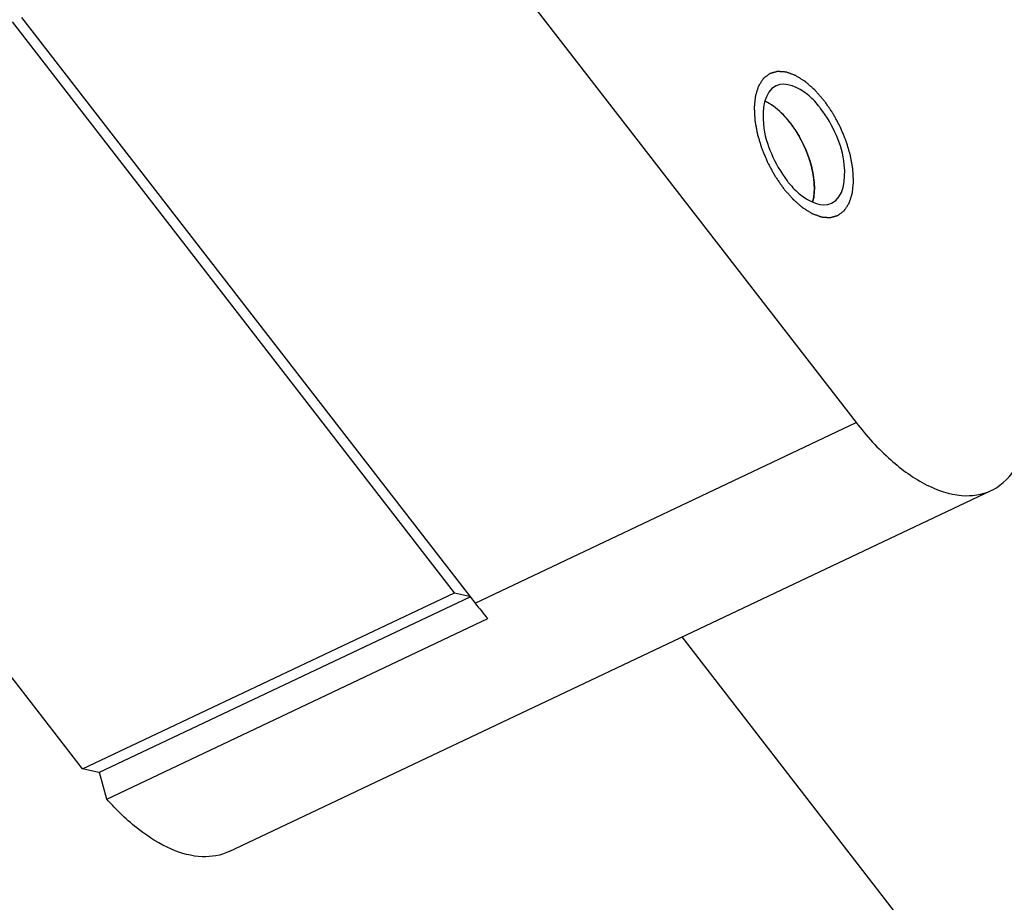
# Model space of a CAD drawing. Header units: millimetres. Extents: x 0 to 7560, y 0 to 5346.
# Tile 195 of 242: x 6435 to 6460, y 3458 to 3480. Entities that reach past the tile are written whole.
import ezdxf

# ---------------------------------------------------------------- set-up
doc = ezdxf.new("R2010")
doc.units = ezdxf.units.MM
for name, color, linetype in [('CSH-ST-M4-20_PBL1015', 7, 'Continuous'), ('M2301901_PBL941', 7, 'Continuous'), ('M2302501_PBL980', 7, 'Continuous')]:
    doc.layers.add(name, color=color, linetype=linetype)

msp = doc.modelspace()

# ---------------------------------------------------------------- linework, layer by layer
at = {"layer": 'CSH-ST-M4-20_PBL1015', "color": 134}
for p, q in [((6454.152, 3478.32), (6454.146, 3478.324)), ((6454.226, 3478.273), (6454.22, 3478.277)), ((6454.459, 3478.081), (6454.455, 3478.085)), ((6454.882, 3477.534), (6454.879, 3477.539)), ((6455.051, 3477.207), (6455.048, 3477.211)), ((6455.262, 3476.523), (6455.261, 3476.529)), ((6455.294, 3476.204), (6455.294, 3476.207))]:
    msp.add_line(p, q, dxfattribs=at)
at = {"layer": 'CSH-ST-M4-20_PBL1015', "color": 7}
for points in [[(6454.146, 3478.324), (6454.109, 3478.346), (6454.071, 3478.365), (6454.032, 3478.382)], [(6455.277, 3475.937), (6455.271, 3475.895), (6455.262, 3475.854), (6455.251, 3475.814)]]:
    msp.add_open_spline(points, degree=3, dxfattribs=at)
at = {"layer": 'CSH-ST-M4-20_PBL1015', "color": 134}
for points, knots in [([(6454.146, 3478.324), (6454.137, 3478.329), (6454.119, 3478.339), (6454.096, 3478.351), (6454.081, 3478.359), (6454.072, 3478.364), (6454.06, 3478.369), (6454.047, 3478.375), (6454.038, 3478.379), (6454.033, 3478.382)], [0, 0, 0, 0, 0.25, 0.5, 0.625, 0.6875, 0.75, 0.875, 1, 1, 1, 1]), ([(6454.22, 3478.277), (6454.21, 3478.285), (6454.196, 3478.294), (6454.18, 3478.304), (6454.173, 3478.308), (6454.167, 3478.311), (6454.161, 3478.315), (6454.156, 3478.318), (6454.152, 3478.32)], [0, 0, 0, 0, 0.5, 0.625, 0.75, 0.8125, 0.875, 1, 1, 1, 1]), ([(6454.455, 3478.085), (6454.446, 3478.093), (6454.433, 3478.106), (6454.415, 3478.123), (6454.399, 3478.136), (6454.384, 3478.15), (6454.366, 3478.166), (6454.344, 3478.185), (6454.318, 3478.205), (6454.299, 3478.221), (6454.285, 3478.231), (6454.272, 3478.241), (6454.252, 3478.255), (6454.236, 3478.266), (6454.226, 3478.273)], [0, 0, 0, 0, 0.125, 0.1875, 0.25, 0.3125, 0.375, 0.5, 0.625, 0.6875, 0.75, 0.8125, 0.875, 1, 1, 1, 1]), ([(6454.679, 3477.833), (6454.671, 3477.843), (6454.659, 3477.859), (6454.641, 3477.881), (6454.627, 3477.898), (6454.615, 3477.912), (6454.606, 3477.923), (6454.598, 3477.933), (6454.587, 3477.945), (6454.575, 3477.96), (6454.56, 3477.976), (6454.541, 3477.997), (6454.516, 3478.023), (6454.487, 3478.053), (6454.468, 3478.072), (6454.459, 3478.081)], [0, 0, 0, 0, 0.125, 0.1875, 0.25, 0.3125, 0.34375, 0.375, 0.4375, 0.5, 0.5625, 0.625, 0.75, 0.875, 1, 1, 1, 1]), ([(6454.879, 3477.539), (6454.871, 3477.551), (6454.861, 3477.569), (6454.845, 3477.594), (6454.833, 3477.614), (6454.822, 3477.63), (6454.814, 3477.643), (6454.806, 3477.654), (6454.797, 3477.669), (6454.786, 3477.686), (6454.772, 3477.705), (6454.755, 3477.73), (6454.733, 3477.761), (6454.706, 3477.798), (6454.688, 3477.821), (6454.679, 3477.833)], [0, 0, 0, 0, 0.125, 0.1875, 0.25, 0.3125, 0.34375, 0.375, 0.4375, 0.5, 0.5625, 0.625, 0.75, 0.875, 1, 1, 1, 1]), ([(6455.048, 3477.211), (6455.042, 3477.224), (6455.034, 3477.244), (6455.021, 3477.271), (6455.011, 3477.292), (6455.002, 3477.31), (6454.995, 3477.324), (6454.989, 3477.337), (6454.981, 3477.353), (6454.972, 3477.372), (6454.96, 3477.393), (6454.951, 3477.41), (6454.943, 3477.425), (6454.936, 3477.438), (6454.928, 3477.453), (6454.919, 3477.469), (6454.912, 3477.482), (6454.9, 3477.503), (6454.89, 3477.52), (6454.882, 3477.534)], [0, 0, 0, 0, 0.125, 0.1875, 0.25, 0.3125, 0.34375, 0.375, 0.4375, 0.5, 0.5625, 0.625, 0.65625, 0.6875, 0.75, 0.8125, 0.84375, 0.875, 1, 1, 1, 1]), ([(6455.179, 3476.867), (6455.175, 3476.88), (6455.169, 3476.897), (6455.163, 3476.917), (6455.158, 3476.931), (6455.151, 3476.95), (6455.144, 3476.972), (6455.136, 3476.993), (6455.129, 3477.013), (6455.122, 3477.032), (6455.113, 3477.055), (6455.102, 3477.084), (6455.087, 3477.121), (6455.069, 3477.164), (6455.057, 3477.192), (6455.051, 3477.207)], [0, 0, 0, 0, 0.125, 0.15625, 0.1875, 0.25, 0.3125, 0.375, 0.4375, 0.5, 0.5625, 0.625, 0.75, 0.875, 1, 1, 1, 1]), ([(6455.261, 3476.529), (6455.259, 3476.542), (6455.256, 3476.558), (6455.252, 3476.577), (6455.25, 3476.592), (6455.246, 3476.61), (6455.241, 3476.632), (6455.237, 3476.652), (6455.232, 3476.672), (6455.228, 3476.691), (6455.222, 3476.714), (6455.215, 3476.743), (6455.201, 3476.794), (6455.188, 3476.838), (6455.179, 3476.867)], [0, 0, 0, 0, 0.125, 0.15625, 0.1875, 0.25, 0.3125, 0.375, 0.4375, 0.5, 0.5625, 0.625, 0.75, 1, 1, 1, 1]), ([(6455.294, 3476.207), (6455.294, 3476.219), (6455.293, 3476.237), (6455.292, 3476.262), (6455.291, 3476.282), (6455.29, 3476.303), (6455.288, 3476.321), (6455.287, 3476.34), (6455.285, 3476.358), (6455.283, 3476.379), (6455.28, 3476.4), (6455.278, 3476.421), (6455.275, 3476.439), (6455.273, 3476.455), (6455.271, 3476.468), (6455.268, 3476.491), (6455.265, 3476.509), (6455.262, 3476.523)], [0, 0, 0, 0, 0.125, 0.1875, 0.25, 0.3125, 0.375, 0.4375, 0.5, 0.5625, 0.625, 0.6875, 0.75, 0.8125, 0.84375, 0.875, 1, 1, 1, 1]), ([(6455.277, 3475.939), (6455.279, 3475.948), (6455.281, 3475.962), (6455.284, 3475.981), (6455.286, 3476.003), (6455.289, 3476.03), (6455.292, 3476.074), (6455.294, 3476.12), (6455.295, 3476.166), (6455.294, 3476.191), (6455.294, 3476.204)], [0, 0, 0, 0, 0.125, 0.1875, 0.25, 0.375, 0.5, 0.75, 0.875, 1, 1, 1, 1])]:
    msp.add_open_spline(points, degree=3, knots=knots, dxfattribs=at)
at = {"layer": 'CSH-ST-M4-20_PBL1015', "color": 7}
for points, knots in [([(6454.679, 3477.833), (6454.639, 3477.885), (6454.483, 3478.071), (6454.298, 3478.236), (6454.146, 3478.324)], [0, 0, 0, 0, 0.27366, 1, 1, 1, 1]), ([(6454.679, 3477.833), (6454.899, 3477.549), (6455.147, 3477.065), (6455.297, 3476.404), (6455.3, 3476.082), (6455.277, 3475.937)], [0, 0, 0, 0, 0.530781, 0.782685, 1, 1, 1, 1])]:
    msp.add_open_spline(points, degree=3, knots=knots, dxfattribs=at)
at = {"layer": 'CSH-ST-M4-20_PBL1015', "color": 134}
msp.add_open_spline([(6455.252, 3475.819), (6455.257, 3475.838), (6455.267, 3475.876), (6455.274, 3475.917), (6455.277, 3475.939)], degree=3, dxfattribs=at)
at = {"layer": 'M2301901_PBL941', "color": 7}
for p, q in [((6446.146, 3465.883), (6434.908, 3480.399)), ((6436.689, 3461.403), (6425.451, 3475.919)), ((6436.689, 3461.403), (6446.146, 3465.883)), ((6437.106, 3461.31), (6446.543, 3465.78)), ((6446.146, 3465.883), (6446.53, 3465.797)), ((6437.106, 3461.31), (6436.689, 3461.403))]:
    msp.add_line(p, q, dxfattribs=at)
at = {"layer": 'M2302501_PBL980', "color": 7}
for p, q in [((6444.83, 3485.1), (6456.356, 3470.212)), ((6435.14, 3480.509), (6446.667, 3465.621)), ((6440.412, 3459.3), (6459.791, 3468.482)), ((6437.305, 3460.634), (6446.995, 3465.225)), ((6476.254, 3433.343), (6451.932, 3464.758)), ((6437.305, 3460.634), (6437.117, 3461.312))]:
    msp.add_line(p, q, dxfattribs=at)
at = {"layer": 'M2302501_PBL980', "color": 2}
msp.add_line((6446.667, 3465.621), (6456.356, 3470.212), dxfattribs=at)
at = {"layer": 'M2302501_PBL980', "color": 7}
for centre, radius, start, end in [((6453.406, 3476.615), 2.59, 37.7406, 39.6237), ((6456.649, 3477.945), 2.59, 217.7406, 219.6237), ((6452.745, 3470.321), 7.683, 217.711, 221.5487)]:
    msp.add_arc(centre, radius, start, end, dxfattribs=at)
at = {"layer": 'M2302501_PBL980', "color": 134}
for points in [[(6455.545, 3478.395), (6455.526, 3478.418), (6455.487, 3478.462), (6455.438, 3478.518), (6455.399, 3478.563), (6455.37, 3478.596), (6455.345, 3478.624), (6455.328, 3478.644), (6455.319, 3478.655), (6455.311, 3478.664), (6455.304, 3478.67), (6455.293, 3478.679), (6455.276, 3478.695), (6455.24, 3478.726), (6455.199, 3478.762), (6455.158, 3478.798), (6455.128, 3478.825), (6455.102, 3478.847), (6455.085, 3478.863), (6455.074, 3478.872), (6455.067, 3478.879), (6455.059, 3478.883), (6455.049, 3478.89), (6455.031, 3478.901), (6455.005, 3478.917), (6454.974, 3478.936), (6454.944, 3478.956), (6454.913, 3478.975), (6454.882, 3478.994), (6454.857, 3479.01), (6454.839, 3479.022), (6454.828, 3479.028), (6454.821, 3479.033), (6454.813, 3479.035), (6454.803, 3479.039), (6454.785, 3479.046), (6454.76, 3479.055), (6454.73, 3479.066), (6454.7, 3479.077), (6454.669, 3479.088), (6454.639, 3479.099), (6454.614, 3479.108), (6454.596, 3479.115), (6454.586, 3479.118), (6454.578, 3479.122), (6454.572, 3479.122), (6454.562, 3479.123), (6454.546, 3479.124), (6454.523, 3479.125), (6454.496, 3479.127), (6454.468, 3479.129), (6454.44, 3479.131), (6454.413, 3479.133), (6454.39, 3479.135), (6454.374, 3479.136), (6454.365, 3479.137), (6454.357, 3479.138), (6454.352, 3479.136), (6454.343, 3479.134), (6454.329, 3479.13), (6454.309, 3479.124), (6454.284, 3479.117), (6454.26, 3479.11), (6454.235, 3479.103), (6454.211, 3479.097), (6454.191, 3479.091), (6454.176, 3479.087), (6454.168, 3479.085), (6454.162, 3479.084), (6454.157, 3479.079), (6454.15, 3479.074), (6454.139, 3479.065), (6454.122, 3479.052), (6454.101, 3479.037), (6454.081, 3479.021), (6454.061, 3479.006), (6454.04, 3478.991), (6454.024, 3478.978), (6454.012, 3478.969), (6454.005, 3478.963), (6454, 3478.96), (6453.996, 3478.954), (6453.991, 3478.946), (6453.982, 3478.932), (6453.969, 3478.912), (6453.953, 3478.888), (6453.937, 3478.864), (6453.922, 3478.84), (6453.906, 3478.816), (6453.893, 3478.797), (6453.884, 3478.783), (6453.879, 3478.775), (6453.874, 3478.769), (6453.872, 3478.761), (6453.869, 3478.751), (6453.863, 3478.733), (6453.855, 3478.707), (6453.845, 3478.677), (6453.835, 3478.646), (6453.826, 3478.616), (6453.816, 3478.585), (6453.808, 3478.559), (6453.802, 3478.542), (6453.799, 3478.531), (6453.796, 3478.524), (6453.795, 3478.514), (6453.794, 3478.502), (6453.792, 3478.481), (6453.788, 3478.451), (6453.784, 3478.414), (6453.78, 3478.378), (6453.776, 3478.341), (6453.772, 3478.304), (6453.769, 3478.274), (6453.767, 3478.253), (6453.766, 3478.24), (6453.764, 3478.232), (6453.765, 3478.221), (6453.766, 3478.207), (6453.767, 3478.183), (6453.769, 3478.149), (6453.771, 3478.108), (6453.773, 3478.067), (6453.775, 3478.026), (6453.777, 3477.985), (6453.779, 3477.951), (6453.78, 3477.927), (6453.781, 3477.913), (6453.78, 3477.903), (6453.783, 3477.891), (6453.786, 3477.877), (6453.791, 3477.85), (6453.797, 3477.813), (6453.805, 3477.768), (6453.816, 3477.708), (6453.827, 3477.649), (6453.837, 3477.596), (6453.842, 3477.57), (6453.844, 3477.555), (6453.846, 3477.544), (6453.85, 3477.533), (6453.854, 3477.518), (6453.862, 3477.491), (6453.878, 3477.438), (6453.901, 3477.363), (6453.924, 3477.287), (6453.94, 3477.234), (6453.949, 3477.204), (6453.955, 3477.181), (6453.966, 3477.159), (6453.978, 3477.129), (6454, 3477.077), (6454.031, 3477.002), (6454.063, 3476.927), (6454.085, 3476.875), (6454.097, 3476.845), (6454.106, 3476.822), (6454.118, 3476.801), (6454.134, 3476.772), (6454.161, 3476.723), (6454.199, 3476.652), (6454.238, 3476.58), (6454.265, 3476.531), (6454.281, 3476.502), (6454.292, 3476.48), (6454.306, 3476.461), (6454.324, 3476.435), (6454.347, 3476.402), (6454.374, 3476.362), (6454.41, 3476.31), (6454.455, 3476.244), (6454.492, 3476.191), (6454.51, 3476.165)], [(6454.51, 3476.165), (6454.529, 3476.142), (6454.568, 3476.098), (6454.617, 3476.042), (6454.656, 3475.997), (6454.685, 3475.964), (6454.709, 3475.936), (6454.726, 3475.916), (6454.736, 3475.905), (6454.743, 3475.896), (6454.751, 3475.89), (6454.761, 3475.881), (6454.779, 3475.865), (6454.815, 3475.834), (6454.856, 3475.798), (6454.896, 3475.762), (6454.927, 3475.735), (6454.952, 3475.713), (6454.97, 3475.697), (6454.98, 3475.688), (6454.988, 3475.681), (6454.996, 3475.677), (6455.006, 3475.67), (6455.024, 3475.659), (6455.05, 3475.643), (6455.08, 3475.624), (6455.111, 3475.604), (6455.142, 3475.585), (6455.173, 3475.566), (6455.198, 3475.55), (6455.216, 3475.538), (6455.226, 3475.532), (6455.234, 3475.526), (6455.242, 3475.524), (6455.252, 3475.52), (6455.269, 3475.514), (6455.295, 3475.505), (6455.325, 3475.494), (6455.355, 3475.483), (6455.386, 3475.472), (6455.416, 3475.461), (6455.441, 3475.451), (6455.459, 3475.445), (6455.469, 3475.441), (6455.477, 3475.438), (6455.483, 3475.438), (6455.493, 3475.437), (6455.509, 3475.436), (6455.532, 3475.434), (6455.559, 3475.432), (6455.587, 3475.43), (6455.614, 3475.428), (6455.642, 3475.426), (6455.665, 3475.425), (6455.681, 3475.423), (6455.69, 3475.423), (6455.698, 3475.422), (6455.703, 3475.424), (6455.712, 3475.426), (6455.726, 3475.43), (6455.746, 3475.436), (6455.771, 3475.443), (6455.795, 3475.45), (6455.819, 3475.456), (6455.844, 3475.463), (6455.864, 3475.469), (6455.878, 3475.473), (6455.886, 3475.475), (6455.893, 3475.476), (6455.898, 3475.481), (6455.905, 3475.486), (6455.916, 3475.495), (6455.933, 3475.508), (6455.954, 3475.523), (6455.974, 3475.538), (6455.994, 3475.554), (6456.014, 3475.569), (6456.031, 3475.582), (6456.043, 3475.591), (6456.05, 3475.596), (6456.055, 3475.599), (6456.059, 3475.606), (6456.064, 3475.614), (6456.073, 3475.628), (6456.086, 3475.648), (6456.102, 3475.672), (6456.118, 3475.696), (6456.133, 3475.719), (6456.149, 3475.743), (6456.162, 3475.763), (6456.171, 3475.777), (6456.176, 3475.785), (6456.18, 3475.791), (6456.182, 3475.799), (6456.186, 3475.809), (6456.191, 3475.827), (6456.2, 3475.852), (6456.21, 3475.883), (6456.219, 3475.914), (6456.229, 3475.944), (6456.239, 3475.975), (6456.247, 3476), (6456.253, 3476.018), (6456.256, 3476.029), (6456.259, 3476.036), (6456.26, 3476.045), (6456.261, 3476.057), (6456.263, 3476.079), (6456.267, 3476.109), (6456.271, 3476.146), (6456.274, 3476.182), (6456.278, 3476.219), (6456.282, 3476.255), (6456.286, 3476.286), (6456.288, 3476.307), (6456.289, 3476.319), (6456.291, 3476.328), (6456.29, 3476.339), (6456.289, 3476.352), (6456.288, 3476.376), (6456.286, 3476.411), (6456.284, 3476.452), (6456.282, 3476.493), (6456.28, 3476.534), (6456.278, 3476.575), (6456.276, 3476.609), (6456.275, 3476.633), (6456.274, 3476.647), (6456.274, 3476.657), (6456.272, 3476.668), (6456.269, 3476.683), (6456.264, 3476.709), (6456.258, 3476.747), (6456.249, 3476.792), (6456.238, 3476.851), (6456.228, 3476.911), (6456.218, 3476.964), (6456.213, 3476.99), (6456.21, 3477.005), (6456.209, 3477.016), (6456.205, 3477.027), (6456.201, 3477.042), (6456.192, 3477.069), (6456.177, 3477.122), (6456.154, 3477.197), (6456.131, 3477.273), (6456.115, 3477.326), (6456.105, 3477.356), (6456.1, 3477.379), (6456.089, 3477.401), (6456.077, 3477.431), (6456.055, 3477.483), (6456.024, 3477.558), (6455.992, 3477.633), (6455.97, 3477.685), (6455.957, 3477.715), (6455.949, 3477.738), (6455.936, 3477.759), (6455.921, 3477.787), (6455.894, 3477.837), (6455.856, 3477.908), (6455.817, 3477.979), (6455.79, 3478.029), (6455.774, 3478.058), (6455.763, 3478.079), (6455.749, 3478.099), (6455.731, 3478.125), (6455.708, 3478.158), (6455.681, 3478.198), (6455.645, 3478.25), (6455.599, 3478.316), (6455.563, 3478.369), (6455.545, 3478.395)]]:
    msp.add_open_spline(points, degree=3, knots=[0, 0, 0, 0, 0.015625, 0.03125, 0.039062, 0.046875, 0.054688, 0.058594, 0.060547, 0.0625, 0.064453, 0.066406, 0.070312, 0.078125, 0.09375, 0.101562, 0.109375, 0.117188, 0.121094, 0.123047, 0.125, 0.126953, 0.128906, 0.132812, 0.140625, 0.148438, 0.15625, 0.164062, 0.171875, 0.179688, 0.183594, 0.185547, 0.1875, 0.189453, 0.191406, 0.195312, 0.203125, 0.210938, 0.21875, 0.226562, 0.234375, 0.242188, 0.246094, 0.248047, 0.25, 0.251953, 0.253906, 0.257812, 0.265625, 0.273438, 0.28125, 0.289062, 0.296875, 0.304688, 0.308594, 0.310547, 0.3125, 0.314453, 0.316406, 0.320312, 0.328125, 0.335938, 0.34375, 0.351562, 0.359375, 0.367188, 0.371094, 0.373047, 0.375, 0.376953, 0.378906, 0.382812, 0.390625, 0.398438, 0.40625, 0.414062, 0.421875, 0.429688, 0.433594, 0.435547, 0.4375, 0.439453, 0.441406, 0.445312, 0.453125, 0.460938, 0.46875, 0.476562, 0.484375, 0.492188, 0.496094, 0.498047, 0.5, 0.501953, 0.503906, 0.507812, 0.515625, 0.523438, 0.53125, 0.539062, 0.546875, 0.554688, 0.558594, 0.560547, 0.5625, 0.564453, 0.566406, 0.570312, 0.578125, 0.585938, 0.59375, 0.601562, 0.609375, 0.617188, 0.621094, 0.623047, 0.625, 0.626953, 0.628906, 0.632812, 0.640625, 0.648438, 0.65625, 0.664062, 0.671875, 0.679688, 0.683594, 0.685547, 0.6875, 0.689453, 0.691406, 0.695312, 0.703125, 0.710938, 0.71875, 0.734375, 0.742188, 0.746094, 0.748047, 0.75, 0.751953, 0.753906, 0.757812, 0.765625, 0.78125, 0.796875, 0.804688, 0.808594, 0.8125, 0.816406, 0.820312, 0.828125, 0.84375, 0.859375, 0.867188, 0.871094, 0.875, 0.878906, 0.882812, 0.890625, 0.90625, 0.921875, 0.929688, 0.933594, 0.9375, 0.941406, 0.945312, 0.953125, 0.960938, 0.96875, 0.984375, 1, 1, 1, 1], dxfattribs=at)
at = {"layer": 'M2302501_PBL980', "color": 7}
for points, knots in [([(6454.321, 3478.771), (6454.012, 3478.624), (6453.926, 3477.826), (6454.177, 3477.044), (6454.437, 3476.57), (6454.6, 3476.36)], [0, 0, 0, 0, 0.394627, 0.692352, 1, 1, 1, 1]), ([(6455.401, 3478.267), (6455.316, 3478.369), (6455.049, 3478.658), (6454.57, 3478.889), (6454.321, 3478.771)], [0, 0, 0, 0, 0.32577, 1, 1, 1, 1]), ([(6455.734, 3475.789), (6456.043, 3475.935), (6456.129, 3476.733), (6455.878, 3477.516), (6455.618, 3477.989), (6455.454, 3478.2)], [0, 0, 0, 0, 0.394627, 0.692352, 1, 1, 1, 1]), ([(6454.654, 3476.293), (6454.739, 3476.191), (6455.005, 3475.902), (6455.485, 3475.67), (6455.734, 3475.789)], [0, 0, 0, 0, 0.32577, 1, 1, 1, 1]), ([(6456.356, 3470.212), (6456.621, 3469.869), (6457.166, 3469.269), (6458.072, 3468.611), (6458.972, 3468.293), (6459.559, 3468.372), (6459.791, 3468.482)], [0, 0, 0, 0, 0.316873, 0.589337, 0.812497, 1, 1, 1, 1]), ([(6459.791, 3468.482), (6459.869, 3468.519), (6460.186, 3468.709), (6460.414, 3469.024), (6460.532, 3469.278)], [0, 0, 0, 0, 0.236499, 1, 1, 1, 1]), ([(6440.412, 3459.3), (6440.203, 3459.202), (6439.688, 3459.115), (6438.882, 3459.345), (6438.059, 3459.865), (6437.554, 3460.354), (6437.305, 3460.634)], [0, 0, 0, 0, 0.192886, 0.416901, 0.686344, 1, 1, 1, 1])]:
    msp.add_open_spline(points, degree=3, knots=knots, dxfattribs=at)

doc.saveas('drawing.dxf')
